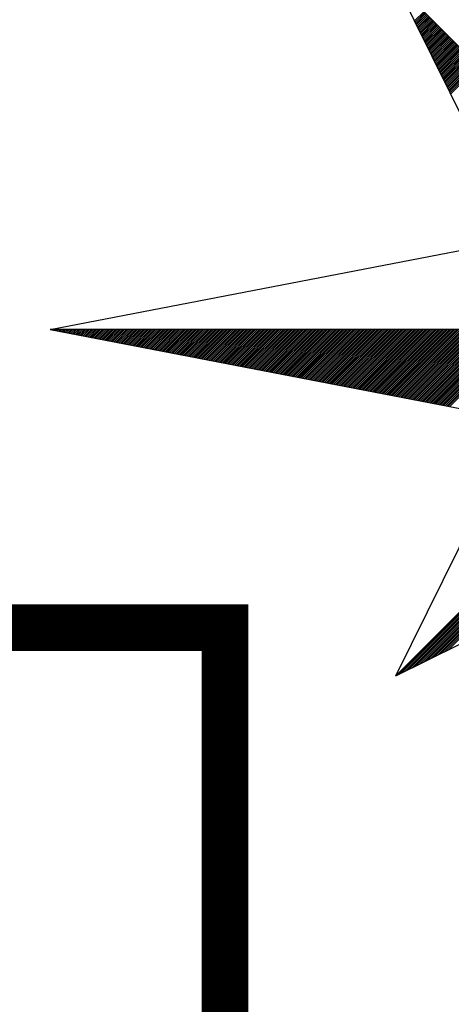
# Model space of a CAD drawing. Header units: metres. Extents: x 183400 to 184400, y 422200 to 427800.
# Tile 214 of 221: x 184158 to 184168, y 427752 to 427773. Entities that reach past the tile are written whole.
import ezdxf

# ---------------------------------------------------------------- set-up
doc = ezdxf.new("R2010")
doc.units = ezdxf.units.M
for name, color, linetype in [('N_MK2', 7, 'Continuous'), ('방위표', 7, 'Continuous'), ('일람표', 7, 'Continuous')]:
    doc.layers.add(name, color=color, linetype=linetype)

# ---------------------------------------------------------------- blocks, each defined once
blk = doc.blocks.new('N_MK2')
at = {"layer": '방위표', "color": 7, "linetype": 'Continuous'}
blk.add_lwpolyline([(-106.029, 0), (-33.696, -13.958), (0, 0), (-53.049, -53.048), (-13.958, -33.696), (0, 0), (0, -106.029), (13.958, -33.696), (0, 0), (53.048, -53.049), (33.696, -13.958), (0, 0), (106.028, 0), (33.696, 13.958), (0, 0), (53.049, 53.049), (13.958, 33.696), (0, 0), (0, 133.028), (-13.958, 33.696), (0, 0), (-53.049, 53.049), (-33.696, 13.958), (0, 0)], close=True, dxfattribs=at)
for points in [[(-50.191, 47.277), (-48.734, 48.734)], [(-50.098, 47.088), (-48.593, 48.593)], [(-50.004, 46.898), (-48.451, 48.451)], [(-49.91, 46.709), (-48.31, 48.31)], [(-49.817, 46.52), (-48.168, 48.168)], [(-49.723, 46.331), (-48.027, 48.027)], [(-49.629, 46.142), (-47.885, 47.885)], [(-49.536, 45.952), (-47.744, 47.744)], [(-49.442, 45.763), (-47.603, 47.603)], [(-49.348, 45.574), (-47.461, 47.461)], [(-49.255, 45.385), (-47.32, 47.32)], [(-49.161, 45.196), (-47.178, 47.178)], [(-49.067, 45.007), (-47.037, 47.037)], [(-48.974, 44.817), (-46.896, 46.896)], [(-48.88, 44.628), (-46.754, 46.754)], [(-48.786, 44.439), (-46.613, 46.613)], [(-48.693, 44.25), (-46.471, 46.471)], [(-48.599, 44.061), (-46.33, 46.33)], [(-48.505, 43.871), (-46.188, 46.188)], [(-48.412, 43.682), (-46.047, 46.047)], [(-48.318, 43.493), (-45.906, 45.906)], [(-48.224, 43.304), (-45.764, 45.764)], [(-48.131, 43.115), (-45.623, 45.623)], [(-48.037, 42.926), (-45.481, 45.481)], [(-47.943, 42.736), (-45.34, 45.34)], [(-47.85, 42.547), (-45.198, 45.198)], [(-47.756, 42.358), (-45.057, 45.057)], [(-47.662, 42.169), (-44.916, 44.916)], [(-47.569, 41.98), (-44.774, 44.774)], [(-47.475, 41.79), (-44.633, 44.633)], [(-47.381, 41.601), (-44.491, 44.491)], [(-47.288, 41.412), (-44.35, 44.35)], [(-47.194, 41.223), (-44.209, 44.209)], [(-47.101, 41.034), (-44.067, 44.067)], [(-47.007, 40.845), (-43.926, 43.926)], [(-46.913, 40.655), (-43.784, 43.784)], [(-46.82, 40.466), (-43.643, 43.643)], [(-46.726, 40.277), (-43.501, 43.501)], [(-46.632, 40.088), (-43.36, 43.36)], [(-46.539, 39.899), (-43.219, 43.219)], [(-46.445, 39.709), (-43.077, 43.077)], [(-46.351, 39.52), (-42.936, 42.936)], [(-46.258, 39.331), (-42.794, 42.794)], [(-46.164, 39.142), (-42.653, 42.653)], [(-46.07, 38.953), (-42.511, 42.511)], [(-45.977, 38.763), (-42.37, 42.37)], [(-45.883, 38.574), (-42.229, 42.229)], [(-45.789, 38.385), (-42.087, 42.087)], [(-45.696, 38.196), (-41.946, 41.946)], [(-45.602, 38.007), (-41.804, 41.804)], [(-45.508, 37.818), (-41.663, 41.663)], [(-45.415, 37.628), (-41.522, 41.522)], [(-45.321, 37.439), (-41.38, 41.38)], [(-45.227, 37.25), (-41.239, 41.239)], [(-45.134, 37.061), (-41.097, 41.097)], [(-45.04, 36.872), (-40.956, 40.956)], [(-44.946, 36.682), (-40.814, 40.814)], [(-44.853, 36.493), (-40.673, 40.673)], [(-44.759, 36.304), (-40.532, 40.532)], [(-44.665, 36.115), (-40.39, 40.39)], [(-106.029, 0), (-33.696, 13.958)], [(-105.966, -0.012), (-105.953, 0)], [(-105.728, -0.058), (-105.67, 0)], [(-105.491, -0.104), (-105.388, 0)], [(-105.254, -0.149), (-105.105, 0)], [(-105.017, -0.195), (-104.822, 0)], [(-104.78, -0.241), (-104.539, 0)], [(-104.543, -0.287), (-104.256, 0)], [(-104.306, -0.332), (-103.973, 0)], [(-104.069, -0.378), (-103.691, 0)], [(-103.832, -0.424), (-103.408, 0)], [(-103.595, -0.47), (-103.125, 0)], [(-103.358, -0.516), (-102.842, 0)], [(-103.12, -0.561), (-102.559, 0)], [(-102.883, -0.607), (-102.276, 0)], [(-102.646, -0.653), (-101.994, 0)], [(-102.409, -0.699), (-101.711, 0)], [(-102.172, -0.744), (-101.428, 0)], [(-101.935, -0.79), (-101.145, 0)], [(-101.698, -0.836), (-100.862, 0)], [(-101.461, -0.882), (-100.579, 0)], [(-101.224, -0.927), (-100.296, 0)], [(-100.987, -0.973), (-100.014, 0)], [(-100.75, -1.019), (-99.731, 0)], [(-100.512, -1.065), (-99.448, 0)], [(-100.275, -1.11), (-99.165, 0)], [(-100.038, -1.156), (-98.882, 0)], [(-99.801, -1.202), (-98.599, 0)], [(-99.564, -1.248), (-98.317, 0)], [(-99.327, -1.293), (-98.034, 0)], [(-99.09, -1.339), (-97.751, 0)], [(-98.853, -1.385), (-97.468, 0)], [(-98.616, -1.431), (-97.185, 0)], [(-98.379, -1.476), (-96.902, 0)], [(-98.142, -1.522), (-96.619, 0)], [(-97.904, -1.568), (-96.337, 0)], [(-97.667, -1.614), (-96.054, 0)], [(-97.43, -1.659), (-95.771, 0)], [(-97.193, -1.705), (-95.488, 0)], [(-96.956, -1.751), (-95.205, 0)], [(-96.719, -1.797), (-94.922, 0)], [(-96.482, -1.842), (-94.64, 0)], [(-96.245, -1.888), (-94.357, 0)], [(-96.008, -1.934), (-94.074, 0)], [(-95.771, -1.98), (-93.791, 0)], [(-95.534, -2.025), (-93.508, 0)], [(-95.296, -2.071), (-93.225, 0)], [(-95.059, -2.117), (-92.943, 0)], [(-94.822, -2.163), (-92.66, 0)], [(-94.585, -2.208), (-92.377, 0)], [(-94.348, -2.254), (-92.094, 0)], [(-94.111, -2.3), (-91.811, 0)], [(-93.874, -2.346), (-91.528, 0)], [(-93.637, -2.391), (-91.245, 0)], [(-93.4, -2.437), (-90.963, 0)], [(-93.163, -2.483), (-90.68, 0)], [(-92.926, -2.529), (-90.397, 0)], [(-92.688, -2.574), (-90.114, 0)], [(-92.451, -2.62), (-89.831, 0)], [(-92.214, -2.666), (-89.548, 0)], [(-91.977, -2.712), (-89.266, 0)], [(-91.74, -2.757), (-88.983, 0)], [(-91.503, -2.803), (-88.7, 0)], [(-91.266, -2.849), (-88.417, 0)], [(-91.029, -2.895), (-88.134, 0)], [(-90.792, -2.94), (-87.851, 0)], [(-90.555, -2.986), (-87.569, 0)], [(-90.317, -3.032), (-87.286, 0)], [(-90.08, -3.078), (-87.003, 0)], [(-89.843, -3.123), (-86.72, 0)], [(-89.606, -3.169), (-86.437, 0)], [(-89.369, -3.215), (-86.154, 0)], [(-89.132, -3.261), (-85.871, 0)], [(-88.895, -3.306), (-85.589, 0)], [(-88.658, -3.352), (-85.306, 0)], [(-88.421, -3.398), (-85.023, 0)], [(-88.184, -3.444), (-84.74, 0)], [(-87.947, -3.489), (-84.457, 0)], [(-87.709, -3.535), (-84.174, 0)], [(-87.472, -3.581), (-83.892, 0)], [(-87.235, -3.627), (-83.609, 0)], [(-86.998, -3.672), (-83.326, 0)], [(-86.761, -3.718), (-83.043, 0)], [(-86.524, -3.764), (-82.76, 0)], [(-86.287, -3.81), (-82.477, 0)], [(-86.05, -3.855), (-82.194, 0)], [(-85.813, -3.901), (-81.912, 0)], [(-85.576, -3.947), (-81.629, 0)], [(-85.339, -3.993), (-81.346, 0)], [(-85.101, -4.038), (-81.063, 0)], [(-84.864, -4.084), (-80.78, 0)], [(-84.627, -4.13), (-80.497, 0)], [(-84.39, -4.176), (-80.215, 0)], [(-84.153, -4.221), (-79.932, 0)], [(-83.916, -4.267), (-79.649, 0)], [(-83.679, -4.313), (-79.366, 0)], [(-83.442, -4.359), (-79.083, 0)], [(-83.205, -4.404), (-78.8, 0)], [(-82.968, -4.45), (-78.518, 0)], [(-82.731, -4.496), (-78.235, 0)], [(-82.493, -4.542), (-77.952, 0)], [(-82.256, -4.587), (-77.669, 0)], [(-82.019, -4.633), (-77.386, 0)], [(-81.782, -4.679), (-77.103, 0)], [(-81.545, -4.725), (-76.82, 0)], [(-81.308, -4.77), (-76.538, 0)], [(-81.071, -4.816), (-76.255, 0)], [(-80.834, -4.862), (-75.972, 0)], [(-80.597, -4.908), (-75.689, 0)], [(-80.36, -4.953), (-75.406, 0)], [(-80.123, -4.999), (-75.123, 0)], [(-79.885, -5.045), (-74.841, 0)], [(-79.648, -5.091), (-74.558, 0)], [(-79.411, -5.136), (-74.275, 0)], [(-79.174, -5.182), (-73.992, 0)], [(-78.937, -5.228), (-73.709, 0)], [(-78.7, -5.274), (-73.426, 0)], [(-78.463, -5.319), (-73.143, 0)], [(-78.226, -5.365), (-72.861, 0)], [(-77.989, -5.411), (-72.578, 0)], [(-77.752, -5.457), (-72.295, 0)], [(-77.515, -5.502), (-72.012, 0)], [(-77.277, -5.548), (-71.729, 0)], [(-77.04, -5.594), (-71.446, 0)], [(-76.803, -5.64), (-71.164, 0)], [(-76.566, -5.685), (-70.881, 0)], [(-76.329, -5.731), (-70.598, 0)], [(-76.092, -5.777), (-70.315, 0)], [(-75.855, -5.823), (-70.032, 0)], [(-75.618, -5.868), (-69.749, 0)], [(-75.381, -5.914), (-69.467, 0)], [(-75.144, -5.96), (-69.184, 0)], [(-74.907, -6.006), (-68.901, 0)], [(-74.669, -6.051), (-68.618, 0)], [(-74.432, -6.097), (-68.335, 0)], [(-74.195, -6.143), (-68.052, 0)], [(-73.958, -6.189), (-67.769, 0)], [(-73.721, -6.234), (-67.487, 0)], [(-73.484, -6.28), (-67.204, 0)], [(-73.247, -6.326), (-66.921, 0)], [(-73.01, -6.372), (-66.638, 0)], [(-72.773, -6.417), (-66.355, 0)], [(-72.536, -6.463), (-66.072, 0)], [(-72.298, -6.509), (-65.79, 0)], [(-72.061, -6.555), (-65.507, 0)], [(-71.824, -6.6), (-65.224, 0)], [(-71.587, -6.646), (-64.941, 0)], [(-71.35, -6.692), (-64.658, 0)], [(-71.113, -6.738), (-64.375, 0)], [(-70.876, -6.783), (-64.093, 0)], [(-70.639, -6.829), (-63.81, 0)], [(-70.402, -6.875), (-63.527, 0)], [(-70.165, -6.921), (-63.244, 0)], [(-69.928, -6.966), (-62.961, 0)], [(-69.69, -7.012), (-62.678, 0)], [(-69.453, -7.058), (-62.395, 0)], [(-69.216, -7.104), (-62.113, 0)], [(-68.979, -7.149), (-61.83, 0)], [(-68.742, -7.195), (-61.547, 0)], [(-68.505, -7.241), (-61.264, 0)], [(-68.268, -7.287), (-60.981, 0)], [(-68.031, -7.332), (-60.698, 0)], [(-67.794, -7.378), (-60.416, 0)], [(-67.557, -7.424), (-60.133, 0)], [(-67.32, -7.47), (-59.85, 0)], [(-67.082, -7.515), (-59.567, 0)], [(-66.845, -7.561), (-59.284, 0)], [(-66.608, -7.607), (-59.001, 0)], [(-66.371, -7.653), (-58.718, 0)], [(-66.134, -7.698), (-58.436, 0)], [(-65.897, -7.744), (-58.153, 0)], [(-65.66, -7.79), (-57.87, 0)], [(-65.423, -7.836), (-57.587, 0)], [(-65.186, -7.881), (-57.304, 0)], [(-64.949, -7.927), (-57.021, 0)], [(-64.712, -7.973), (-56.739, 0)], [(-64.474, -8.019), (-56.456, 0)], [(-64.237, -8.064), (-56.173, 0)], [(-64, -8.11), (-55.89, 0)], [(-63.763, -8.156), (-55.607, 0)], [(-63.526, -8.202), (-55.324, 0)], [(-63.289, -8.247), (-55.042, 0)], [(-63.052, -8.293), (-54.759, 0)], [(-62.815, -8.339), (-54.476, 0)], [(-62.578, -8.385), (-54.193, 0)], [(-62.341, -8.43), (-53.91, 0)], [(-62.104, -8.476), (-53.627, 0)], [(-61.866, -8.522), (-53.344, 0)], [(-61.629, -8.568), (-53.062, 0)], [(-61.392, -8.613), (-52.779, 0)], [(-61.155, -8.659), (-52.496, 0)], [(-60.918, -8.705), (-52.213, 0)], [(-60.681, -8.751), (-51.93, 0)], [(-60.444, -8.796), (-51.647, 0)], [(-60.207, -8.842), (-51.365, 0)], [(-59.97, -8.888), (-51.082, 0)], [(-59.733, -8.934), (-50.799, 0)], [(-59.496, -8.979), (-50.516, 0)], [(-59.258, -9.025), (-50.233, 0)], [(-59.021, -9.071), (-49.95, 0)], [(-58.784, -9.117), (-49.667, 0)], [(-58.547, -9.163), (-49.385, 0)], [(-58.31, -9.208), (-49.102, 0)], [(-58.073, -9.254), (-48.819, 0)], [(-57.836, -9.3), (-48.536, 0)], [(-57.599, -9.346), (-48.253, 0)], [(-57.362, -9.391), (-47.97, 0)], [(-57.125, -9.437), (-47.688, 0)], [(-56.888, -9.483), (-47.405, 0)], [(-56.65, -9.529), (-47.122, 0)], [(-56.413, -9.574), (-46.839, 0)], [(-56.176, -9.62), (-46.556, 0)], [(-55.939, -9.666), (-46.273, 0)], [(-55.702, -9.712), (-45.991, 0)], [(-55.465, -9.757), (-45.708, 0)], [(-55.228, -9.803), (-45.425, 0)], [(-54.991, -9.849), (-45.142, 0)], [(-54.754, -9.895), (-44.859, 0)], [(-54.517, -9.94), (-44.576, 0)], [(-54.279, -9.986), (-44.293, 0)], [(-54.042, -10.032), (-44.011, 0)], [(-53.805, -10.078), (-43.728, 0)], [(-53.568, -10.123), (-43.445, 0)], [(-53.331, -10.169), (-43.162, 0)], [(-53.094, -10.215), (-42.879, 0)], [(-52.857, -10.261), (-42.596, 0)], [(-52.62, -10.306), (-42.314, 0)], [(-52.383, -10.352), (-42.031, 0)], [(-52.146, -10.398), (-41.748, 0)], [(-51.909, -10.444), (-41.465, 0)], [(-51.671, -10.489), (-41.182, 0)], [(-51.434, -10.535), (-40.899, 0)], [(-51.197, -10.581), (-40.617, 0)], [(-50.96, -10.627), (-40.334, 0)], [(-50.723, -10.672), (-40.051, 0)], [(-50.486, -10.718), (-39.768, 0)], [(-50.249, -10.764), (-39.485, 0)], [(-50.012, -10.81), (-39.202, 0)], [(-49.775, -10.855), (-38.919, 0)], [(-49.538, -10.901), (-38.637, 0)], [(-49.301, -10.947), (-38.354, 0)], [(-49.063, -10.993), (-38.071, 0)], [(-48.826, -11.038), (-37.788, 0)], [(-48.589, -11.084), (-37.505, 0)], [(-48.352, -11.13), (-37.222, 0)], [(-48.115, -11.176), (-36.94, 0)], [(-47.878, -11.221), (-36.657, 0)], [(-47.641, -11.267), (-36.374, 0)], [(-47.404, -11.313), (-36.091, 0)], [(-47.167, -11.359), (-35.808, 0)], [(-46.93, -11.404), (-35.525, 0)], [(-46.693, -11.45), (-35.242, 0)], [(-46.455, -11.496), (-34.96, 0)], [(-46.218, -11.542), (-34.677, 0)], [(-45.981, -11.587), (-34.394, 0)], [(-45.744, -11.633), (-34.111, 0)], [(-45.507, -11.679), (-33.828, 0)], [(-45.27, -11.725), (-33.545, 0)], [(-45.033, -11.77), (-33.263, 0)], [(-44.796, -11.816), (-32.98, 0)], [(-52.823, -52.936), (-0.08, -0.193)], [(-52.263, -52.659), (-0.28, -0.676)], [(-51.703, -52.382), (-0.48, -1.159)], [(-51.143, -52.104), (-0.68, -1.641)], [(-50.583, -51.827), (-0.88, -2.124)], [(-50.023, -51.55), (-1.08, -2.607)], [(-49.463, -51.273), (-1.28, -3.09)], [(-48.902, -50.995), (-1.48, -3.573)], [(-48.342, -50.718), (-1.68, -4.056)], [(-47.782, -50.441), (-1.88, -4.539)], [(-47.222, -50.163), (-2.08, -5.021)], [(-46.662, -49.886), (-2.28, -5.504)], [(-46.102, -49.609), (-2.48, -5.987)], [(-45.542, -49.331), (-2.68, -6.47)], [(-44.981, -49.054), (-2.88, -6.953)], [(-53.049, -53.048), (-33.696, -13.958)]]:
    blk.add_lwpolyline(points, dxfattribs=at)

msp = doc.modelspace()

# ---------------------------------------------------------------- linework, layer by layer
at = {"layer": '일람표', "linetype": 'Continuous', "const_width": 1, "flags": 128}
msp.add_lwpolyline([(184139.353, 427744.65), (184162.791, 427744.65), (184162.791, 427760.275), (184139.353, 427760.275)], close=True, dxfattribs=at)

# ---------------------------------------------------------------- block references
at = {"layer": 'N_MK2', "linetype": 'Continuous', "lineweight": 15, "xscale": 0.1399996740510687, "yscale": 0.1399996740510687, "zscale": 0.139999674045}
msp.add_blockref('N_MK2', (184173.888, 427766.673), dxfattribs=at)

doc.saveas('drawing.dxf')
